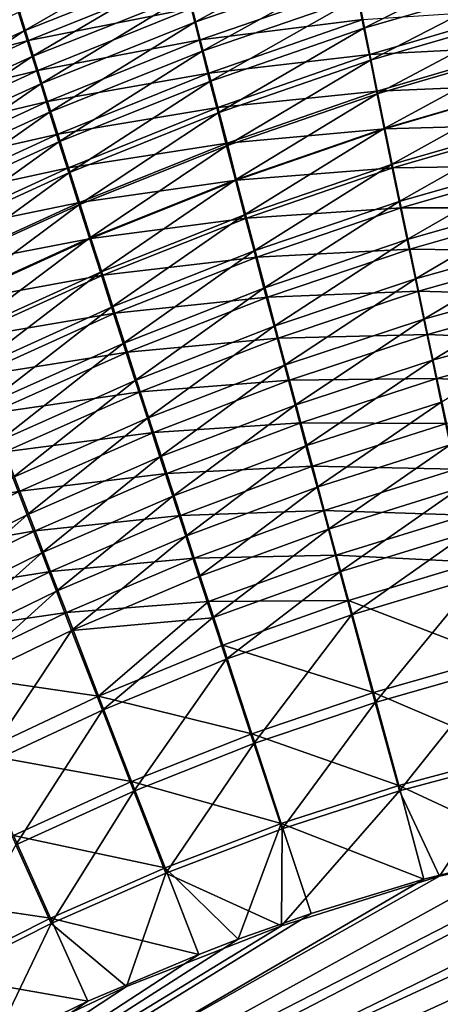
# Model space of a CAD drawing. Header units: metres. Extents: x -900 to 900, y -400 to 400.
# Tile 80 of 243: x -487 to -466, y 213 to 264. Entities that reach past the tile are written whole.
import ezdxf

# ---------------------------------------------------------------- set-up
doc = ezdxf.new("R2010")
doc.units = ezdxf.units.M

msp = doc.modelspace()

# ---------------------------------------------------------------- linework, layer by layer
at = {"layer": 'top'}
for points in [[(-470.549561, 268.048584, -466.332031), (-478.706543, 265.260559, -467.213226), (-478.347412, 263.844452, -469.091064)], [(-470.549561, 268.048584, -466.332031), (-478.347412, 263.844452, -469.091064), (-470.26947, 266.619537, -468.282349)], [(-479.360931, 267.871429, -463.287262), (-487.50293, 264.66687, -464.230652), (-487.114685, 263.407715, -466.151917)], [(-479.044586, 266.603699, -465.277679), (-479.360931, 267.871429, -463.287262), (-487.114685, 263.407715, -466.151917)], [(-469.97168, 265.114563, -470.171021), (-469.656708, 263.536346, -471.995331), (-461.830322, 267.472809, -469.367096)], [(-469.656708, 263.536346, -471.995331), (-461.602509, 265.877258, -471.266296), (-461.830322, 267.472809, -469.367096)], [(-479.044586, 266.603699, -465.277679), (-487.114685, 263.407715, -466.151917), (-486.70224, 262.078552, -468.019196)], [(-479.044586, 266.603699, -465.277679), (-486.70224, 262.078552, -468.019196), (-478.706543, 265.260559, -467.213226)], [(-470.26947, 266.619537, -468.282349), (-478.347412, 263.844452, -469.091064), (-477.967896, 262.357849, -470.9086)], [(-469.97168, 265.114563, -470.171021), (-470.26947, 266.619537, -468.282349), (-477.967896, 262.357849, -470.9086)], [(-487.350891, 264.372803, -469.845306), (-478.8815, 266.126617, -470.96759), (-486.894348, 262.905365, -471.748047)], [(-486.894348, 262.905365, -471.748047), (-478.8815, 266.126617, -470.96759), (-478.48407, 264.564972, -472.877502)], [(-478.48407, 264.564972, -472.877502), (-470.065552, 265.718536, -474.015533), (-478.065948, 262.931915, -474.721375)], [(-478.065948, 262.931915, -474.721375), (-470.065552, 265.718536, -474.015533), (-469.718384, 263.986572, -475.861816)], [(-469.656708, 263.536346, -471.995331), (-469.325104, 261.887573, -473.752411), (-461.602509, 265.877258, -471.266296)], [(-469.325104, 261.887573, -473.752411), (-461.360962, 264.205658, -473.096497), (-461.602509, 265.877258, -471.266296)], [(-478.706543, 265.260559, -467.213226), (-486.70224, 262.078552, -468.019196), (-486.266357, 260.681702, -469.829834)], [(-478.706543, 265.260559, -467.213226), (-486.266357, 260.681702, -469.829834), (-478.347412, 263.844452, -469.091064)], [(-477.967896, 262.357849, -470.9086), (-477.568604, 260.803314, -472.663269), (-469.97168, 265.114563, -470.171021)], [(-477.568604, 260.803314, -472.663269), (-469.656708, 263.536346, -471.995331), (-469.97168, 265.114563, -470.171021)], [(-495.266541, 260.749786, -470.621124), (-487.350891, 264.372803, -469.845306), (-486.894348, 262.905365, -471.748047)], [(-487.114685, 263.407715, -466.151917), (-487.50293, 264.66687, -464.230652), (-495.007568, 259.827209, -466.949127)], [(-486.894348, 262.905365, -471.748047), (-478.48407, 264.564972, -472.877502), (-486.414001, 261.369202, -473.588837)], [(-486.414001, 261.369202, -473.588837), (-478.48407, 264.564972, -472.877502), (-478.065948, 262.931915, -474.721375)], [(-469.718384, 263.986572, -475.861816), (-461.400879, 264.521667, -477.016144), (-469.35437, 262.183258, -477.634552)], [(-469.35437, 262.183258, -477.634552), (-461.400879, 264.521667, -477.016144), (-461.120789, 262.61496, -478.784393)], [(-478.065948, 262.931915, -474.721375), (-469.718384, 263.986572, -475.861816), (-477.627777, 261.230103, -476.49649)], [(-477.627777, 261.230103, -476.49649), (-469.718384, 263.986572, -475.861816), (-469.35437, 262.183258, -477.634552)], [(-461.360962, 264.205658, -473.096497), (-469.325104, 261.887573, -473.752411), (-468.977386, 260.170929, -475.439484)], [(-461.106201, 262.460815, -474.854584), (-461.360962, 264.205658, -473.096497), (-468.977386, 260.170929, -475.439484)], [(-494.522949, 258.518066, -468.753296), (-487.114685, 263.407715, -466.151917), (-495.007568, 259.827209, -466.949127)], [(-486.70224, 262.078552, -468.019196), (-487.114685, 263.407715, -466.151917), (-494.522949, 258.518066, -468.753296)], [(-478.347412, 263.844452, -469.091064), (-486.266357, 260.681702, -469.829834), (-485.807739, 259.219482, -471.581543)], [(-477.967896, 262.357849, -470.9086), (-478.347412, 263.844452, -469.091064), (-485.807739, 259.219482, -471.581543)], [(-469.656708, 263.536346, -471.995331), (-477.568604, 260.803314, -472.663269), (-477.150177, 259.18338, -474.352539)], [(-469.325104, 261.887573, -473.752411), (-469.656708, 263.536346, -471.995331), (-477.150177, 259.18338, -474.352539)], [(-495.266541, 260.749786, -470.621124), (-486.894348, 262.905365, -471.748047), (-494.732147, 259.30838, -472.458771)], [(-494.732147, 259.30838, -472.458771), (-486.894348, 262.905365, -471.748047), (-486.414001, 261.369202, -473.588837)], [(-486.414001, 261.369202, -473.588837), (-478.065948, 262.931915, -474.721375), (-485.910614, 259.766815, -475.365143)], [(-485.910614, 259.766815, -475.365143), (-478.065948, 262.931915, -474.721375), (-477.627777, 261.230103, -476.49649)], [(-485.807739, 259.219482, -471.581543), (-485.327179, 257.694275, -473.271851), (-477.967896, 262.357849, -470.9086)], [(-485.327179, 257.694275, -473.271851), (-477.568604, 260.803314, -472.663269), (-477.967896, 262.357849, -470.9086)], [(-469.35437, 262.183258, -477.634552), (-461.120789, 262.61496, -478.784393), (-468.97406, 260.311432, -479.33078)], [(-468.977386, 260.170929, -475.439484), (-468.614166, 258.38916, -477.053741), (-461.106201, 262.460815, -474.854584)], [(-468.97406, 260.311432, -479.33078), (-461.120789, 262.61496, -478.784393), (-460.827637, 260.63739, -480.47049)], [(-468.614166, 258.38916, -477.053741), (-460.838562, 260.64566, -476.537537), (-461.106201, 262.460815, -474.854584)], [(-494.012848, 257.146088, -470.501953), (-486.70224, 262.078552, -468.019196), (-494.522949, 258.518066, -468.753296)], [(-486.266357, 260.681702, -469.829834), (-486.70224, 262.078552, -468.019196), (-494.012848, 257.146088, -470.501953)], [(-477.627777, 261.230103, -476.49649), (-469.35437, 262.183258, -477.634552), (-477.170227, 259.462158, -478.200165)], [(-477.170227, 259.462158, -478.200165), (-469.35437, 262.183258, -477.634552), (-468.97406, 260.311432, -479.33078)], [(-469.325104, 261.887573, -473.752411), (-477.150177, 259.18338, -474.352539), (-476.713318, 257.50058, -475.973785)], [(-468.977386, 260.170929, -475.439484), (-469.325104, 261.887573, -473.752411), (-476.713318, 257.50058, -475.973785)], [(-494.732147, 259.30838, -472.458771), (-486.414001, 261.369202, -473.588837), (-494.171844, 257.803223, -474.235779)], [(-494.171844, 257.803223, -474.235779), (-486.414001, 261.369202, -473.588837), (-485.910614, 259.766815, -475.365143)], [(-485.910614, 259.766815, -475.365143), (-477.627777, 261.230103, -476.49649), (-485.384979, 258.100677, -477.074524)], [(-485.384979, 258.100677, -477.074524), (-477.627777, 261.230103, -476.49649), (-477.170227, 259.462158, -478.200165)], [(-493.478088, 255.713547, -472.192932), (-486.266357, 260.681702, -469.829834), (-494.012848, 257.146088, -470.501953)], [(-485.807739, 259.219482, -471.581543), (-486.266357, 260.681702, -469.829834), (-493.478088, 255.713547, -472.192932)], [(-477.568604, 260.803314, -472.663269), (-485.327179, 257.694275, -473.271851), (-484.825409, 256.108459, -474.898468)], [(-477.568604, 260.803314, -472.663269), (-484.825409, 256.108459, -474.898468), (-477.150177, 259.18338, -474.352539)], [(-468.97406, 260.311432, -479.33078), (-460.827637, 260.63739, -480.47049), (-468.578033, 258.373962, -480.947601)], [(-460.838562, 260.64566, -476.537537), (-468.614166, 258.38916, -477.053741), (-468.235931, 256.544891, -478.592407)], [(-468.578033, 258.373962, -480.947601), (-460.827637, 260.63739, -480.47049), (-460.521942, 258.59201, -482.07135)], [(-460.558502, 258.763062, -478.142273), (-460.838562, 260.64566, -476.537537), (-468.235931, 256.544891, -478.592407)], [(-477.170227, 259.462158, -478.200165), (-468.97406, 260.311432, -479.33078), (-476.694061, 257.630798, -479.829681)], [(-476.713318, 257.50058, -475.973785), (-476.258667, 255.757416, -477.524445), (-468.977386, 260.170929, -475.439484)], [(-476.694061, 257.630798, -479.829681), (-468.97406, 260.311432, -479.33078), (-468.578033, 258.373962, -480.947601)], [(-476.258667, 255.757416, -477.524445), (-468.614166, 258.38916, -477.053741), (-468.977386, 260.170929, -475.439484)], [(-494.171844, 257.803223, -474.235779), (-485.910614, 259.766815, -475.365143), (-493.586578, 256.236694, -475.94989)], [(-493.586578, 256.236694, -475.94989), (-485.910614, 259.766815, -475.365143), (-485.384979, 258.100677, -477.074524)], [(-485.384979, 258.100677, -477.074524), (-477.170227, 259.462158, -478.200165), (-484.83786, 256.373291, -478.714447)], [(-484.83786, 256.373291, -478.714447), (-477.170227, 259.462158, -478.200165), (-476.694061, 257.630798, -479.829681)], [(-492.919495, 254.222595, -473.824005), (-485.807739, 259.219482, -471.581543), (-493.478088, 255.713547, -472.192932)], [(-485.327179, 257.694275, -473.271851), (-485.807739, 259.219482, -471.581543), (-492.919495, 254.222595, -473.824005)], [(-477.150177, 259.18338, -474.352539), (-484.825409, 256.108459, -474.898468), (-484.303162, 254.464386, -476.458984)], [(-476.713318, 257.50058, -475.973785), (-477.150177, 259.18338, -474.352539), (-484.303162, 254.464386, -476.458984)], [(-476.694061, 257.630798, -479.829681), (-468.578033, 258.373962, -480.947601), (-476.19989, 255.738632, -481.382324)], [(-468.614166, 258.38916, -477.053741), (-476.258667, 255.757416, -477.524445), (-475.786835, 253.956451, -479.001953)], [(-476.19989, 255.738632, -481.382324), (-468.578033, 258.373962, -480.947601), (-468.16687, 256.373779, -482.482147)], [(-468.235931, 256.544891, -478.592407), (-468.614166, 258.38916, -477.053741), (-475.786835, 253.956451, -479.001953)], [(-468.578033, 258.373962, -480.947601), (-460.521942, 258.59201, -482.07135), (-468.16687, 256.373779, -482.482147)], [(-460.558502, 258.763062, -478.142273), (-468.235931, 256.544891, -478.592407), (-467.843262, 254.640945, -480.052765)], [(-468.16687, 256.373779, -482.482147), (-460.521942, 258.59201, -482.07135), (-460.204224, 256.482483, -483.584534)], [(-460.266418, 256.815948, -479.665894), (-460.558502, 258.763062, -478.142273), (-467.843262, 254.640945, -480.052765)], [(-493.586578, 256.236694, -475.94989), (-485.384979, 258.100677, -477.074524), (-492.977173, 254.611069, -477.598755)], [(-492.977173, 254.611069, -477.598755), (-485.384979, 258.100677, -477.074524), (-484.83786, 256.373291, -478.714447)], [(-492.337921, 252.675491, -475.393005), (-485.327179, 257.694275, -473.271851), (-492.919495, 254.222595, -473.824005)], [(-484.825409, 256.108459, -474.898468), (-485.327179, 257.694275, -473.271851), (-492.337921, 252.675491, -475.393005)], [(-484.83786, 256.373291, -478.714447), (-476.694061, 257.630798, -479.829681), (-484.270111, 254.587143, -480.28244)], [(-484.303162, 254.464386, -476.458984), (-483.76123, 252.76445, -477.95105), (-476.713318, 257.50058, -475.973785)], [(-484.270111, 254.587143, -480.28244), (-476.694061, 257.630798, -479.829681), (-476.19989, 255.738632, -481.382324)], [(-483.76123, 252.76445, -477.95105), (-476.258667, 255.757416, -477.524445), (-476.713318, 257.50058, -475.973785)], [(-460.266418, 256.815948, -479.665894), (-467.843262, 254.640945, -480.052765), (-467.436829, 252.680557, -481.432739)], [(-459.962891, 254.807831, -481.106079), (-460.266418, 256.815948, -479.665894), (-467.436829, 252.680557, -481.432739)], [(-492.977173, 254.611069, -477.598755), (-484.83786, 256.373291, -478.714447), (-492.344543, 252.928711, -479.180084)], [(-492.344543, 252.928711, -479.180084), (-484.83786, 256.373291, -478.714447), (-484.270111, 254.587143, -480.28244)], [(-476.19989, 255.738632, -481.382324), (-468.16687, 256.373779, -482.482147), (-475.688446, 253.788422, -482.85553)], [(-468.235931, 256.544891, -478.592407), (-475.786835, 253.956451, -479.001953), (-475.298553, 252.100281, -480.40387)], [(-475.688446, 253.788422, -482.85553), (-468.16687, 256.373779, -482.482147), (-467.741272, 254.314209, -483.93219)], [(-467.843262, 254.640945, -480.052765), (-468.235931, 256.544891, -478.592407), (-475.298553, 252.100281, -480.40387)], [(-468.16687, 256.373779, -482.482147), (-460.204224, 256.482483, -483.584534), (-467.741272, 254.314209, -483.93219)], [(-467.741272, 254.314209, -483.93219), (-460.204224, 256.482483, -483.584534), (-459.875061, 254.312576, -485.007721)], [(-491.734192, 251.074417, -476.897736), (-484.825409, 256.108459, -474.898468), (-492.337921, 252.675491, -475.393005)], [(-484.303162, 254.464386, -476.458984), (-484.825409, 256.108459, -474.898468), (-491.734192, 251.074417, -476.897736)], [(-484.270111, 254.587143, -480.28244), (-476.19989, 255.738632, -481.382324), (-483.682465, 252.744736, -481.776031)], [(-476.258667, 255.757416, -477.524445), (-483.76123, 252.76445, -477.95105), (-483.200317, 251.011002, -479.372284)], [(-483.682465, 252.744736, -481.776031), (-476.19989, 255.738632, -481.382324), (-475.688446, 253.788422, -482.85553)], [(-475.786835, 253.956451, -479.001953), (-476.258667, 255.757416, -477.524445), (-483.200317, 251.011002, -479.372284)], [(-467.436829, 252.680557, -481.432739), (-467.017334, 250.667007, -482.730286), (-459.962891, 254.807831, -481.106079)], [(-467.017334, 250.667007, -482.730286), (-459.648438, 252.742233, -482.460602), (-459.962891, 254.807831, -481.106079)], [(-492.344543, 252.928711, -479.180084), (-484.270111, 254.587143, -480.28244), (-491.689545, 251.191956, -480.691589)], [(-491.109131, 249.421616, -478.335999), (-484.303162, 254.464386, -476.458984), (-491.734192, 251.074417, -476.897736)], [(-491.689545, 251.191956, -480.691589), (-484.270111, 254.587143, -480.28244), (-483.682465, 252.744736, -481.776031)], [(-483.76123, 252.76445, -477.95105), (-484.303162, 254.464386, -476.458984), (-491.109131, 249.421616, -478.335999)], [(-475.688446, 253.788422, -482.85553), (-467.741272, 254.314209, -483.93219), (-475.160553, 251.78331, -484.247253)], [(-467.843262, 254.640945, -480.052765), (-475.298553, 252.100281, -480.40387), (-474.794617, 250.191895, -481.72821)], [(-475.160553, 251.78331, -484.247253), (-467.741272, 254.314209, -483.93219), (-467.302002, 252.198761, -485.295654)], [(-467.436829, 252.680557, -481.432739), (-467.843262, 254.640945, -480.052765), (-474.794617, 250.191895, -481.72821)], [(-467.741272, 254.314209, -483.93219), (-459.875061, 254.312576, -485.007721), (-467.302002, 252.198761, -485.295654)], [(-467.302002, 252.198761, -485.295654), (-459.875061, 254.312576, -485.007721), (-459.535004, 252.085999, -486.338654)], [(-483.682465, 252.744736, -481.776031), (-475.688446, 253.788422, -482.85553), (-483.075714, 250.848648, -483.19278)], [(-475.786835, 253.956451, -479.001953), (-483.200317, 251.011002, -479.372284), (-482.621216, 249.206497, -480.720428)], [(-483.075714, 250.848648, -483.19278), (-475.688446, 253.788422, -482.85553), (-475.160553, 251.78331, -484.247253)], [(-475.298553, 252.100281, -480.40387), (-475.786835, 253.956451, -479.001953), (-482.621216, 249.206497, -480.720428)], [(-491.689545, 251.191956, -480.691589), (-483.682465, 252.744736, -481.776031), (-491.013031, 249.403107, -482.13092)], [(-490.463593, 247.719299, -479.705627), (-483.76123, 252.76445, -477.95105), (-491.109131, 249.421616, -478.335999)], [(-491.013031, 249.403107, -482.13092), (-483.682465, 252.744736, -481.776031), (-483.075714, 250.848648, -483.19278)], [(-483.200317, 251.011002, -479.372284), (-483.76123, 252.76445, -477.95105), (-490.463593, 247.719299, -479.705627)], [(-474.794617, 250.191895, -481.72821), (-474.275787, 248.23436, -482.973175), (-467.436829, 252.680557, -481.432739)], [(-474.275787, 248.23436, -482.973175), (-467.017334, 250.667007, -482.730286), (-467.436829, 252.680557, -481.432739)], [(-467.017334, 250.667007, -482.730286), (-466.585449, 248.603607, -483.94339), (-459.648438, 252.742233, -482.460602)], [(-466.585449, 248.603607, -483.94339), (-459.323608, 250.622726, -483.727295), (-459.648438, 252.742233, -482.460602)], [(-483.075714, 250.848648, -483.19278), (-475.160553, 251.78331, -484.247253), (-482.450867, 248.901764, -484.530853)], [(-475.298553, 252.100281, -480.40387), (-482.621216, 249.206497, -480.720428), (-482.024841, 247.353699, -481.993683)], [(-482.450867, 248.901764, -484.530853), (-475.160553, 251.78331, -484.247253), (-474.617096, 249.726532, -485.555542)], [(-474.794617, 250.191895, -481.72821), (-475.298553, 252.100281, -480.40387), (-482.024841, 247.353699, -481.993683)], [(-475.160553, 251.78331, -484.247253), (-467.302002, 252.198761, -485.295654), (-474.617096, 249.726532, -485.555542)], [(-474.617096, 249.726532, -485.555542), (-467.302002, 252.198761, -485.295654), (-466.849701, 250.03093, -486.570404)], [(-467.302002, 252.198761, -485.295654), (-459.535004, 252.085999, -486.338654), (-466.849701, 250.03093, -486.570404)], [(-466.849701, 250.03093, -486.570404), (-459.535004, 252.085999, -486.338654), (-459.184662, 249.806488, -487.574951)], [(-491.013031, 249.403107, -482.13092), (-483.075714, 250.848648, -483.19278), (-490.315948, 247.564606, -483.495911)], [(-489.798401, 245.969757, -481.004486), (-483.200317, 251.011002, -479.372284), (-490.463593, 247.719299, -479.705627)], [(-490.315948, 247.564606, -483.495911), (-483.075714, 250.848648, -483.19278), (-482.450867, 248.901764, -484.530853)], [(-482.621216, 249.206497, -480.720428), (-483.200317, 251.011002, -479.372284), (-489.798401, 245.969757, -481.004486)], [(-467.017334, 250.667007, -482.730286), (-474.275787, 248.23436, -482.973175), (-473.74292, 246.230743, -484.136932)], [(-466.585449, 248.603607, -483.94339), (-467.017334, 250.667007, -482.730286), (-473.74292, 246.230743, -484.136932)], [(-459.323608, 250.622726, -483.727295), (-466.585449, 248.603607, -483.94339), (-466.141876, 246.493668, -485.070099)], [(-458.988953, 248.452866, -484.903931), (-459.323608, 250.622726, -483.727295), (-466.141876, 246.493668, -485.070099)], [(-482.450867, 248.901764, -484.530853), (-474.617096, 249.726532, -485.555542), (-481.808838, 246.907104, -485.788452)], [(-482.024841, 247.353699, -481.993683), (-481.412079, 245.45546, -483.190369), (-474.794617, 250.191895, -481.72821)], [(-481.808838, 246.907104, -485.788452), (-474.617096, 249.726532, -485.555542), (-474.058899, 247.621292, -486.778473)], [(-481.412079, 245.45546, -483.190369), (-474.275787, 248.23436, -482.973175), (-474.794617, 250.191895, -481.72821)], [(-474.617096, 249.726532, -485.555542), (-466.849701, 250.03093, -486.570404), (-474.058899, 247.621292, -486.778473)], [(-474.058899, 247.621292, -486.778473), (-466.849701, 250.03093, -486.570404), (-466.385162, 247.814148, -487.754333)], [(-466.849701, 250.03093, -486.570404), (-459.184662, 249.806488, -487.574951), (-466.385162, 247.814148, -487.754333)], [(-466.385162, 247.814148, -487.754333), (-459.184662, 249.806488, -487.574951), (-458.824554, 247.477814, -488.714386)], [(-489.114594, 244.175537, -482.230927), (-482.621216, 249.206497, -480.720428), (-489.798401, 245.969757, -481.004486)], [(-482.024841, 247.353699, -481.993683), (-482.621216, 249.206497, -480.720428), (-489.114594, 244.175537, -482.230927)], [(-490.315948, 247.564606, -483.495911), (-482.450867, 248.901764, -484.530853), (-489.599304, 245.679123, -484.784821)], [(-489.599304, 245.679123, -484.784821), (-482.450867, 248.901764, -484.530853), (-481.808838, 246.907104, -485.788452)], [(-474.275787, 248.23436, -482.973175), (-481.412079, 245.45546, -483.190369), (-480.783844, 243.514618, -484.308777)], [(-473.74292, 246.230743, -484.136932), (-474.275787, 248.23436, -482.973175), (-480.783844, 243.514618, -484.308777)], [(-466.585449, 248.603607, -483.94339), (-473.74292, 246.230743, -484.136932), (-473.196808, 244.184113, -485.21759)], [(-466.141876, 246.493668, -485.070099), (-466.585449, 248.603607, -483.94339), (-473.196808, 244.184113, -485.21759)], [(-458.988953, 248.452866, -484.903931), (-466.141876, 246.493668, -485.070099), (-465.687286, 244.340485, -486.108398)], [(-474.058899, 247.621292, -486.778473), (-466.385162, 247.814148, -487.754333), (-473.486816, 245.470825, -487.914124)], [(-473.486816, 245.470825, -487.914124), (-466.385162, 247.814148, -487.754333), (-465.909119, 245.551926, -488.845367)], [(-466.385162, 247.814148, -487.754333), (-458.824554, 247.477814, -488.714386), (-465.909119, 245.551926, -488.845367)], [(-488.413116, 242.339294, -483.383392), (-482.024841, 247.353699, -481.993683), (-489.114594, 244.175537, -482.230927)], [(-481.412079, 245.45546, -483.190369), (-482.024841, 247.353699, -481.993683), (-488.413116, 242.339294, -483.383392)], [(-481.808838, 246.907104, -485.788452), (-474.058899, 247.621292, -486.778473), (-481.150574, 244.867645, -486.963806)], [(-481.150574, 244.867645, -486.963806), (-474.058899, 247.621292, -486.778473), (-473.486816, 245.470825, -487.914124)], [(-465.909119, 245.551926, -488.845367), (-458.824554, 247.477814, -488.714386), (-458.455322, 245.103683, -489.754608)], [(-489.599304, 245.679123, -484.784821), (-481.808838, 246.907104, -485.788452), (-488.864136, 243.749435, -485.996002)], [(-488.864136, 243.749435, -485.996002), (-481.808838, 246.907104, -485.788452), (-481.150574, 244.867645, -486.963806)], [(-473.74292, 246.230743, -484.136932), (-480.783844, 243.514618, -484.308777), (-480.141113, 241.534027, -485.347229)], [(-473.196808, 244.184113, -485.21759), (-473.74292, 246.230743, -484.136932), (-480.141113, 241.534027, -485.347229)], [(-466.141876, 246.493668, -485.070099), (-473.196808, 244.184113, -485.21759), (-472.638275, 242.097534, -486.213379)], [(-465.687286, 244.340485, -486.108398), (-466.141876, 246.493668, -485.070099), (-472.638275, 242.097534, -486.213379)], [(-487.695007, 240.463669, -484.460358), (-481.412079, 245.45546, -483.190369), (-488.413116, 242.339294, -483.383392)], [(-480.783844, 243.514618, -484.308777), (-481.412079, 245.45546, -483.190369), (-487.695007, 240.463669, -484.460358)], [(-473.486816, 245.470825, -487.914124), (-480.477081, 242.786377, -488.055115), (-481.150574, 244.867645, -486.963806)], [(-472.901703, 243.278366, -488.960571), (-480.477081, 242.786377, -488.055115), (-473.486816, 245.470825, -487.914124)], [(-465.909119, 245.551926, -488.845367), (-472.901703, 243.278366, -488.960571), (-473.486816, 245.470825, -487.914124)], [(-465.422241, 243.247711, -489.84137), (-472.901703, 243.278366, -488.960571), (-465.909119, 245.551926, -488.845367)], [(-458.455322, 245.103683, -489.754608), (-465.422241, 243.247711, -489.84137), (-465.909119, 245.551926, -488.845367)], [(-481.150574, 244.867645, -486.963806), (-488.111511, 241.778336, -487.127808), (-488.864136, 243.749435, -485.996002)], [(-480.477081, 242.786377, -488.055115), (-488.111511, 241.778336, -487.127808), (-481.150574, 244.867645, -486.963806)], [(-473.196808, 244.184113, -485.21759), (-480.141113, 241.534027, -485.347229), (-479.484741, 239.516525, -486.304016)], [(-472.638275, 242.097534, -486.213379), (-473.196808, 244.184113, -485.21759), (-479.484741, 239.516525, -486.304016)], [(-472.638275, 242.097534, -486.213379), (-472.068115, 239.974075, -487.122437), (-465.687286, 244.340485, -486.108398)], [(-472.068115, 239.974075, -487.122437), (-465.222412, 242.147369, -487.056244), (-465.687286, 244.340485, -486.108398)], [(-486.961273, 238.5513, -485.460205), (-480.783844, 243.514618, -484.308777), (-487.695007, 240.463669, -484.460358)], [(-480.141113, 241.534027, -485.347229), (-480.783844, 243.514618, -484.308777), (-486.961273, 238.5513, -485.460205)], [(-479.789307, 240.66629, -489.060638), (-480.477081, 242.786377, -488.055115), (-472.901703, 243.278366, -488.960571)], [(-479.789307, 240.66629, -489.060638), (-472.901703, 243.278366, -488.960571), (-472.304443, 241.047134, -489.915863)], [(-472.304443, 241.047134, -489.915863), (-472.901703, 243.278366, -488.960571), (-465.422241, 243.247711, -489.84137)], [(-472.304443, 241.047134, -489.915863), (-465.422241, 243.247711, -489.84137), (-464.925293, 240.904999, -490.740265)], [(-487.342499, 239.768585, -488.178589), (-488.111511, 241.778336, -487.127808), (-480.477081, 242.786377, -488.055115)], [(-487.342499, 239.768585, -488.178589), (-480.477081, 242.786377, -488.055115), (-479.789307, 240.66629, -489.060638)], [(-465.222412, 242.147369, -487.056244), (-472.068115, 239.974075, -487.122437), (-471.487183, 237.816818, -487.942902)], [(-464.747925, 239.917633, -487.911682), (-465.222412, 242.147369, -487.056244), (-471.487183, 237.816818, -487.942902)], [(-494.928467, 238.36174, -487.271942), (-488.111511, 241.778336, -487.127808), (-487.342499, 239.768585, -488.178589)], [(-479.484741, 239.516525, -486.304016), (-478.815674, 237.464966, -487.177521), (-472.638275, 242.097534, -486.213379)], [(-478.815674, 237.464966, -487.177521), (-472.068115, 239.974075, -487.122437), (-472.638275, 242.097534, -486.213379)], [(-486.212952, 236.604828, -486.381409), (-480.141113, 241.534027, -485.347229), (-486.961273, 238.5513, -485.460205)], [(-479.484741, 239.516525, -486.304016), (-480.141113, 241.534027, -485.347229), (-486.212952, 236.604828, -486.381409)], [(-486.558167, 237.722977, -489.146698), (-487.342499, 239.768585, -488.178589), (-479.789307, 240.66629, -489.060638)], [(-486.558167, 237.722977, -489.146698), (-479.789307, 240.66629, -489.060638), (-479.088226, 238.510406, -489.978607)], [(-479.088226, 238.510406, -489.978607), (-479.789307, 240.66629, -489.060638), (-472.304443, 241.047134, -489.915863)], [(-479.088226, 238.510406, -489.978607), (-472.304443, 241.047134, -489.915863), (-471.695831, 238.780334, -490.778076)], [(-471.695831, 238.780334, -490.778076), (-472.304443, 241.047134, -489.915863), (-464.925293, 240.904999, -490.740265)], [(-471.695831, 238.780334, -490.778076), (-464.925293, 240.904999, -490.740265), (-464.419037, 238.527481, -491.540161)], [(-486.961273, 238.5513, -485.460205), (-487.695007, 240.463669, -484.460358), (-493.643799, 235.24382, -485.55777)], [(-494.069641, 236.425262, -488.285767), (-494.928467, 238.36174, -487.271942), (-487.342499, 239.768585, -488.178589)], [(-494.069641, 236.425262, -488.285767), (-487.342499, 239.768585, -488.178589), (-486.558167, 237.722977, -489.146698)], [(-472.068115, 239.974075, -487.122437), (-478.815674, 237.464966, -487.177521), (-478.134827, 235.382187, -487.965973)], [(-471.487183, 237.816818, -487.942902), (-472.068115, 239.974075, -487.122437), (-478.134827, 235.382187, -487.965973)], [(-464.747925, 239.917633, -487.911682), (-471.487183, 237.816818, -487.942902), (-470.896332, 235.629013, -488.673187)], [(-464.264526, 237.6548, -488.672913), (-464.747925, 239.917633, -487.911682), (-470.896332, 235.629013, -488.673187)], [(-485.450989, 234.626877, -487.222382), (-479.484741, 239.516525, -486.304016), (-486.212952, 236.604828, -486.381409)], [(-478.815674, 237.464966, -487.177521), (-479.484741, 239.516525, -486.304016), (-485.450989, 234.626877, -487.222382)], [(-478.374786, 236.321686, -490.80719), (-479.088226, 238.510406, -489.978607), (-471.695831, 238.780334, -490.778076)], [(-478.374786, 236.321686, -490.80719), (-471.695831, 238.780334, -490.778076), (-471.076843, 236.481445, -491.545502)], [(-471.076843, 236.481445, -491.545502), (-471.695831, 238.780334, -490.778076), (-464.419037, 238.527481, -491.540161)], [(-486.961273, 238.5513, -485.460205), (-493.643799, 235.24382, -485.55777), (-492.809082, 233.369797, -486.446564)], [(-486.212952, 236.604828, -486.381409), (-486.961273, 238.5513, -485.460205), (-492.809082, 233.369797, -486.446564)], [(-485.759552, 235.644257, -490.030518), (-486.558167, 237.722977, -489.146698), (-479.088226, 238.510406, -489.978607)], [(-485.759552, 235.644257, -490.030518), (-479.088226, 238.510406, -489.978607), (-478.374786, 236.321686, -490.80719)], [(-471.076843, 236.481445, -491.545502), (-464.419037, 238.527481, -491.540161), (-463.904449, 236.119797, -492.240112)], [(-493.19458, 234.455643, -489.219788), (-494.069641, 236.425262, -488.285767), (-486.558167, 237.722977, -489.146698)], [(-493.19458, 234.455643, -489.219788), (-486.558167, 237.722977, -489.146698), (-485.759552, 235.644257, -490.030518)], [(-471.487183, 237.816818, -487.942902), (-478.134827, 235.382187, -487.965973), (-477.443207, 233.27121, -488.667877)], [(-470.896332, 235.629013, -488.673187), (-471.487183, 237.816818, -487.942902), (-477.443207, 233.27121, -488.667877)], [(-470.896332, 235.629013, -488.673187), (-470.296661, 233.414719, -489.312408), (-464.264526, 237.6548, -488.672913)], [(-470.296661, 233.414719, -489.312408), (-463.773254, 235.363251, -489.33902), (-464.264526, 237.6548, -488.672913)], [(-484.676453, 232.620102, -487.981598), (-478.815674, 237.464966, -487.177521), (-485.450989, 234.626877, -487.222382)], [(-478.134827, 235.382187, -487.965973), (-478.815674, 237.464966, -487.177521), (-484.676453, 232.620102, -487.981598)], [(-486.212952, 236.604828, -486.381409), (-492.809082, 233.369797, -486.446564), (-491.959991, 231.46669, -487.257965)], [(-485.450989, 234.626877, -487.222382), (-486.212952, 236.604828, -486.381409), (-491.959991, 231.46669, -487.257965)], [(-484.947723, 233.535233, -490.8284), (-485.759552, 235.644257, -490.030518), (-478.374786, 236.321686, -490.80719)], [(-484.947723, 233.535233, -490.8284), (-478.374786, 236.321686, -490.80719), (-477.649994, 234.103317, -491.544861)], [(-477.649994, 234.103317, -491.544861), (-478.374786, 236.321686, -490.80719), (-471.076843, 236.481445, -491.545502)], [(-477.649994, 234.103317, -491.544861), (-471.076843, 236.481445, -491.545502), (-470.448578, 234.154694, -492.217224)], [(-470.448578, 234.154694, -492.217224), (-471.076843, 236.481445, -491.545502), (-463.904449, 236.119797, -492.240112)], [(-470.448578, 234.154694, -492.217224), (-463.904449, 236.119797, -492.240112), (-462.854584, 231.233292, -493.337128)], [(-492.304413, 232.455414, -490.07254), (-493.19458, 234.455643, -489.219788), (-485.759552, 235.644257, -490.030518)], [(-492.304413, 232.455414, -490.07254), (-485.759552, 235.644257, -490.030518), (-484.947723, 233.535233, -490.8284)], [(-477.443207, 233.27121, -488.667877), (-476.742004, 231.135803, -489.282532), (-470.896332, 235.629013, -488.673187)], [(-476.742004, 231.135803, -489.282532), (-470.296661, 233.414719, -489.312408), (-470.896332, 235.629013, -488.673187)], [(-477.443207, 233.27121, -488.667877), (-478.134827, 235.382187, -487.965973), (-484.676453, 232.620102, -487.981598)], [(-470.296661, 233.414719, -489.312408), (-469.075531, 228.923706, -490.315155), (-463.773254, 235.363251, -489.33902)], [(-469.075531, 228.923706, -490.315155), (-462.770905, 230.712494, -490.383026), (-463.773254, 235.363251, -489.33902)], [(-485.450989, 234.626877, -487.222382), (-491.959991, 231.46669, -487.257965), (-491.097595, 229.536926, -487.99057)], [(-484.676453, 232.620102, -487.981598), (-485.450989, 234.626877, -487.222382), (-491.097595, 229.536926, -487.99057)], [(-483.289215, 229.238678, -492.161194), (-484.947723, 233.535233, -490.8284), (-477.649994, 234.103317, -491.544861)], [(-476.915222, 231.859253, -492.190765), (-483.289215, 229.238678, -492.161194), (-477.649994, 234.103317, -491.544861)], [(-476.915222, 231.859253, -492.190765), (-477.649994, 234.103317, -491.544861), (-470.448578, 234.154694, -492.217224)], [(-476.915222, 231.859253, -492.190765), (-470.448578, 234.154694, -492.217224), (-469.169189, 229.435562, -493.270966)], [(-469.169189, 229.435562, -493.270966), (-470.448578, 234.154694, -492.217224), (-462.854584, 231.233292, -493.337128)], [(-491.40033, 230.42717, -490.842468), (-492.304413, 232.455414, -490.07254), (-484.947723, 233.535233, -490.8284)], [(-491.40033, 230.42717, -490.842468), (-484.947723, 233.535233, -490.8284), (-483.289215, 229.238678, -492.161194)], [(-484.676453, 232.620102, -487.981598), (-483.094116, 228.531937, -489.249817), (-477.443207, 233.27121, -488.667877)], [(-483.094116, 228.531937, -489.249817), (-476.742004, 231.135803, -489.282532), (-477.443207, 233.27121, -488.667877)], [(-476.742004, 231.135803, -489.282532), (-475.316132, 226.807358, -490.247467), (-470.296661, 233.414719, -489.312408)], [(-475.316132, 226.807358, -490.247467), (-469.075531, 228.923706, -490.315155), (-470.296661, 233.414719, -489.312408)], [(-491.097595, 229.536926, -487.99057), (-489.337891, 225.608505, -489.214813), (-484.676453, 232.620102, -487.981598)], [(-489.337891, 225.608505, -489.214813), (-483.094116, 228.531937, -489.249817), (-484.676453, 232.620102, -487.981598)], [(-483.289215, 229.238678, -492.161194), (-476.915222, 231.859253, -492.190765), (-475.420959, 227.310516, -493.204834)], [(-475.420959, 227.310516, -493.204834), (-476.915222, 231.859253, -492.190765), (-469.169189, 229.435562, -493.270966)], [(-483.094116, 228.531937, -489.249817), (-481.476715, 224.367981, -490.180298), (-476.742004, 231.135803, -489.282532)], [(-481.476715, 224.367981, -490.180298), (-475.316132, 226.807358, -490.247467), (-476.742004, 231.135803, -489.282532)], [(-469.169189, 229.435562, -493.270966), (-462.854584, 231.233292, -493.337128), (-461.784088, 226.284271, -494.025452)], [(-469.075531, 228.923706, -490.315155), (-467.833038, 224.377823, -490.945984), (-462.770905, 230.712494, -490.383026)], [(-467.833038, 224.377823, -490.945984), (-461.748871, 226.002289, -491.038086), (-462.770905, 230.712494, -490.383026)], [(-489.555481, 226.298203, -492.129059), (-491.40033, 230.42717, -490.842468), (-483.289215, 229.238678, -492.161194)], [(-489.555481, 226.298203, -492.129059), (-483.289215, 229.238678, -492.161194), (-481.593872, 224.862442, -493.139069)], [(-481.593872, 224.862442, -493.139069), (-483.289215, 229.238678, -492.161194), (-475.420959, 227.310516, -493.204834)], [(-475.420959, 227.310516, -493.204834), (-469.169189, 229.435562, -493.270966), (-467.867432, 224.658722, -493.933838)], [(-467.867432, 224.658722, -493.933838), (-469.169189, 229.435562, -493.270966), (-461.784088, 226.284271, -494.025452)], [(-489.337891, 225.608505, -489.214813), (-487.541382, 221.610062, -490.113922), (-483.094116, 228.531937, -489.249817)], [(-487.541382, 221.610062, -490.113922), (-481.476715, 224.367981, -490.180298), (-483.094116, 228.531937, -489.249817)], [(-475.316132, 226.807358, -490.247467), (-473.867554, 222.428253, -490.856079), (-469.075531, 228.923706, -490.315155)], [(-473.867554, 222.428253, -490.856079), (-467.833038, 224.377823, -490.945984), (-469.075531, 228.923706, -490.315155)], [(-481.593872, 224.862442, -493.139069), (-475.420959, 227.310516, -493.204834), (-473.902893, 222.708511, -493.844391)], [(-473.902893, 222.708511, -493.844391), (-475.420959, 227.310516, -493.204834), (-467.867432, 224.658722, -493.933838)], [(-481.476715, 224.367981, -490.180298), (-479.835541, 220.157227, -490.768646), (-475.316132, 226.807358, -490.247467)], [(-479.835541, 220.157227, -490.768646), (-473.867554, 222.428253, -490.856079), (-475.316132, 226.807358, -490.247467)], [(-487.672058, 222.095596, -493.073944), (-489.555481, 226.298203, -492.129059), (-481.593872, 224.862442, -493.139069)], [(-461.784088, 226.284271, -494.025452), (-460.693512, 221.313553, -494.299286), (-467.867432, 224.658722, -493.933838)], [(-467.833038, 224.377823, -490.945984), (-465.779663, 219.993759, -491.213226), (-461.748871, 226.002289, -491.038086)], [(-465.779663, 219.993759, -491.213226), (-456.292664, 222.140701, -491.374786), (-461.748871, 226.002289, -491.038086)], [(-487.672058, 222.095596, -493.073944), (-481.593872, 224.862442, -493.139069), (-479.873566, 220.436981, -493.757294)], [(-479.873566, 220.436981, -493.757294), (-481.593872, 224.862442, -493.139069), (-473.902893, 222.708511, -493.844391)], [(-467.867432, 224.658722, -493.933838), (-466.576263, 219.852722, -494.200043), (-473.902893, 222.708511, -493.844391)], [(-460.693512, 221.313553, -494.299286), (-466.576263, 219.852722, -494.200043), (-467.867432, 224.658722, -493.933838)], [(-487.541382, 221.610062, -490.113922), (-485.720184, 217.568359, -490.683807), (-481.476715, 224.367981, -490.180298)], [(-485.720184, 217.568359, -490.683807), (-479.835541, 220.157227, -490.768646), (-481.476715, 224.367981, -490.180298)], [(-473.867554, 222.428253, -490.856079), (-473.900177, 217.460693, -491.079559), (-467.833038, 224.377823, -490.945984)], [(-473.900177, 217.460693, -491.079559), (-465.779663, 219.993759, -491.213226), (-467.833038, 224.377823, -490.945984)], [(-520.393921, 188.45813, -493.390167), (-437.335358, 223.870071, -494.717072), (-62.849209, 35.558052, -503.495331)], [(-520.393921, 188.45813, -493.390167), (-443.166534, 223.71463, -494.609009), (-437.335358, 223.870071, -494.717072)], [(-449.004364, 223.236893, -494.503418), (-443.166534, 223.71463, -494.609009), (-520.393921, 188.45813, -493.390167)], [(-423.970123, 223.826447, -491.966522), (-437.279114, 223.842056, -491.717743), (-518.588135, 190.194046, -490.413635)], [(-437.279114, 223.842056, -491.717743), (-446.716522, 223.428253, -491.544159), (-518.588135, 190.194046, -490.413635)], [(-518.588135, 190.194046, -490.413635), (-62.84177, 35.37413, -500.496002), (-423.970123, 223.826447, -491.966522)], [(-518.588135, 190.194046, -490.413635), (-446.716522, 223.428253, -491.544159), (-456.292664, 222.140701, -491.374786)], [(-454.836853, 222.438812, -494.400391), (-449.004364, 223.236893, -494.503418), (-520.393921, 188.45813, -493.390167)], [(-520.393921, 188.45813, -493.390167), (-460.693512, 221.313553, -494.299286), (-454.836853, 222.438812, -494.400391)], [(-473.902893, 222.708511, -493.844391), (-476.113892, 216.763931, -494.043793), (-479.873566, 220.436981, -493.757294)], [(-473.900177, 217.460693, -491.079559), (-473.867554, 222.428253, -490.856079), (-479.835541, 220.157227, -490.768646)], [(-473.902893, 222.708511, -493.844391), (-472.374176, 218.08316, -494.10437), (-476.113892, 216.763931, -494.043793)], [(-466.576263, 219.852722, -494.200043), (-472.374176, 218.08316, -494.10437), (-473.902893, 222.708511, -493.844391)], [(-456.292664, 222.140701, -491.374786), (-465.779663, 219.993759, -491.213226), (-518.588135, 190.194046, -490.413635)], [(-493.639526, 219.014404, -493.009796), (-487.672058, 222.095596, -493.073944), (-485.762665, 217.847473, -493.672791)], [(-485.762665, 217.847473, -493.672791), (-487.672058, 222.095596, -493.073944), (-479.873566, 220.436981, -493.757294)], [(-491.504791, 214.665543, -490.601807), (-485.720184, 217.568359, -490.683807), (-487.541382, 221.610062, -490.113922)], [(-466.576263, 219.852722, -494.200043), (-460.693512, 221.313553, -494.299286), (-520.393921, 188.45813, -493.390167)], [(-479.873566, 220.436981, -493.757294), (-478.14621, 215.987137, -494.01123), (-485.762665, 217.847473, -493.672791)], [(-476.113892, 216.763931, -494.043793), (-478.14621, 215.987137, -494.01123), (-479.873566, 220.436981, -493.757294)], [(-465.779663, 219.993759, -491.213226), (-473.900177, 217.460693, -491.079559), (-518.588135, 190.194046, -490.413635)], [(-481.853058, 214.34523, -490.952545), (-479.835541, 220.157227, -490.768646), (-485.720184, 217.568359, -490.683807)], [(-481.853058, 214.34523, -490.952545), (-473.900177, 217.460693, -491.079559), (-479.835541, 220.157227, -490.768646)], [(-472.374176, 218.08316, -494.10437), (-466.576263, 219.852722, -494.200043), (-520.393921, 188.45813, -493.390167)], [(-491.553375, 214.943558, -493.591034), (-493.639526, 219.014404, -493.009796), (-485.762665, 217.847473, -493.672791)], [(-520.393921, 188.45813, -493.390167), (-476.113892, 216.763931, -494.043793), (-472.374176, 218.08316, -494.10437)], [(-518.588135, 190.194046, -490.413635), (-473.900177, 217.460693, -491.079559), (-481.853058, 214.34523, -490.952545)], [(-485.762665, 217.847473, -493.672791), (-483.842773, 213.578735, -493.921265), (-491.553375, 214.943558, -493.591034)], [(-488.887115, 211.042206, -490.843292), (-485.720184, 217.568359, -490.683807), (-491.504791, 214.665543, -490.601807)], [(-488.887115, 211.042206, -490.843292), (-481.853058, 214.34523, -490.952545), (-485.720184, 217.568359, -490.683807)], [(-478.14621, 215.987137, -494.01123), (-483.842773, 213.578735, -493.921265), (-485.762665, 217.847473, -493.672791)], [(-478.14621, 215.987137, -494.01123), (-476.113892, 216.763931, -494.043793), (-520.393921, 188.45813, -493.390167)], [(-483.842773, 213.578735, -493.921265), (-478.14621, 215.987137, -494.01123), (-520.393921, 188.45813, -493.390167)], [(-483.842773, 213.578735, -493.921265), (-489.451599, 210.861404, -493.834564), (-491.553375, 214.943558, -493.591034)], [(-481.853058, 214.34523, -490.952545), (-488.887115, 211.042206, -490.843292), (-518.588135, 190.194046, -490.413635)], [(-520.393921, 188.45813, -493.390167), (-489.451599, 210.861404, -493.834564), (-483.842773, 213.578735, -493.921265)]]:
    msp.add_3dface(points, dxfattribs=at)

doc.saveas('drawing.dxf')
